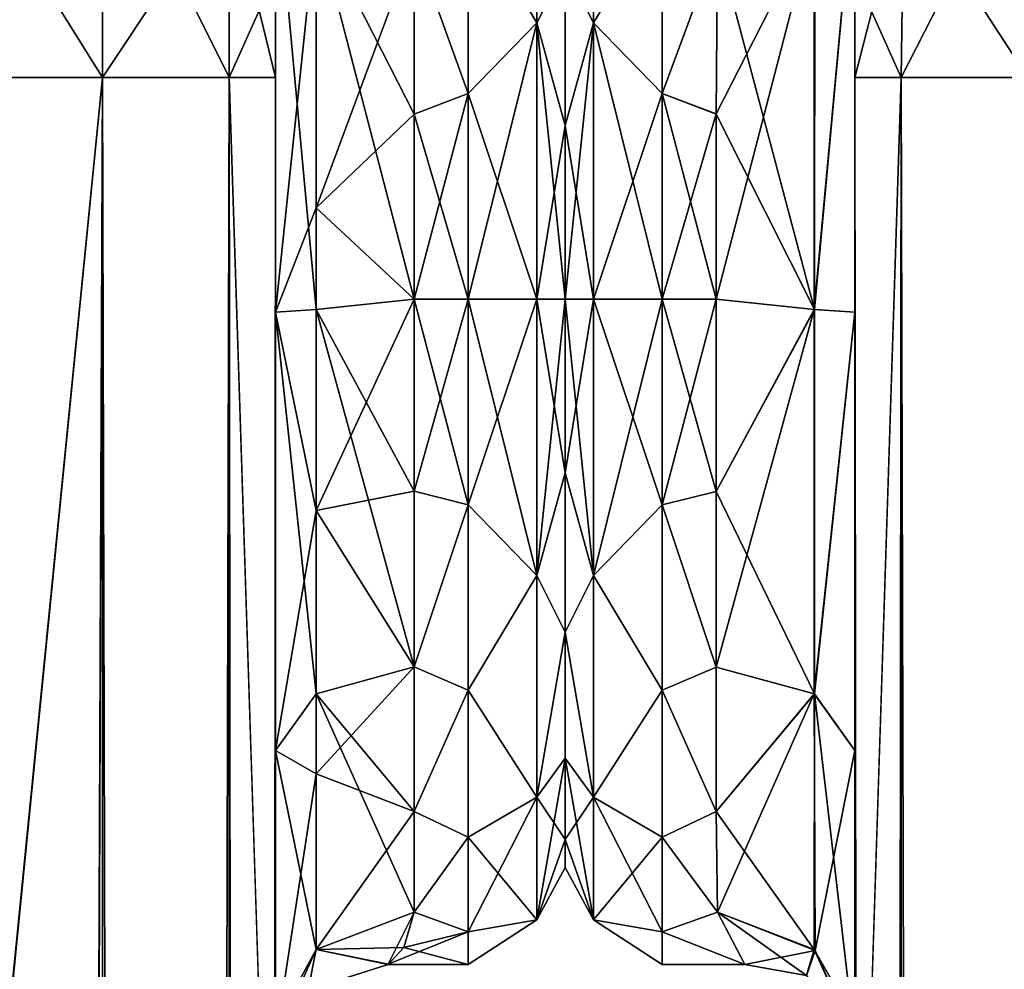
# Model space of a CAD drawing. Extents: x -23 to 700, y -1799 to -1.
# Tile 167 of 251: x 72 to 108, y -52 to -18. Entities that reach past the tile are written whole.
import ezdxf

# ---------------------------------------------------------------- set-up
doc = ezdxf.new("R2010")
doc.units = 0
doc.header["$LTSCALE"] = 54.754438
for name, color, linetype in [('1', 7, 'CONTINUOUS'), ('116', 7, 'CONTINUOUS'), ('19', 7, 'CONTINUOUS'), ('20', 7, 'CONTINUOUS'), ('22', 7, 'CONTINUOUS'), ('23', 7, 'CONTINUOUS'), ('3', 7, 'CONTINUOUS'), ('34', 7, 'CONTINUOUS'), ('35', 7, 'CONTINUOUS'), ('38', 7, 'CONTINUOUS'), ('39', 7, 'CONTINUOUS'), ('4', 7, 'CONTINUOUS'), ('5', 7, 'CONTINUOUS'), ('57', 7, 'CONTINUOUS'), ('62', 7, 'CONTINUOUS'), ('66', 7, 'CONTINUOUS'), ('67', 7, 'CONTINUOUS'), ('68', 7, 'CONTINUOUS'), ('77', 7, 'CONTINUOUS'), ('78', 7, 'CONTINUOUS'), ('80', 7, 'CONTINUOUS'), ('82', 7, 'CONTINUOUS'), ('90', 7, 'CONTINUOUS'), ('92', 7, 'CONTINUOUS'), ('96', 7, 'CONTINUOUS'), ('97', 7, 'CONTINUOUS')]:
    doc.layers.add(name, color=color, linetype=linetype)

msp = doc.modelspace()

# ---------------------------------------------------------------- linework, layer by layer
at = {"layer": '1', "linetype": 'CONTINUOUS'}
for points in [[(81.55, -52.359, 47.352), (81.55, -52.358, 34.652), (81.55, -12.5, 54), (81.55, -52.359, 47.352)], [(81.55, -12.5, 54), (81.55, -52.358, 34.652), (81.55, -28.474, 28.996), (81.55, -12.5, 54)], [(81.55, -13.498, 57.73), (81.55, -52.359, 47.352), (81.55, -12.5, 54), (81.55, -13.498, 57.73)], [(81.55, -12.5, 24.51), (81.55, -12.5, 54), (81.55, -28.474, 28.996), (81.55, -12.5, 24.51)], [(81.55, -12.5, -54), (81.55, -12.5, -24.51), (81.55, -52.358, -47.348), (81.55, -12.5, -54)], [(81.55, -52.358, -47.348), (81.55, -12.5, -24.51), (81.55, -28.474, -28.996), (81.55, -52.358, -47.348)], [(81.55, -13.498, -57.73), (81.55, -12.5, -54), (81.55, -59.836, -57.61), (81.55, -13.498, -57.73)], [(81.55, -59.836, -57.61), (81.55, -12.5, -54), (81.55, -52.358, -47.348), (81.55, -59.836, -57.61)], [(81.55, -59.839, 57.613), (81.55, -52.359, 47.352), (81.55, -13.498, 57.73), (81.55, -59.839, 57.613)], [(81.55, -14.697, 59.303), (81.55, -59.839, 57.613), (81.55, -13.498, 57.73), (81.55, -14.697, 59.303)], [(81.55, -14.697, -59.303), (81.55, -13.498, -57.73), (81.55, -59.836, -57.61), (81.55, -14.697, -59.303)], [(81.55, -16.266, 60.5), (81.55, -59.839, 57.613), (81.55, -14.697, 59.303), (81.55, -16.266, 60.5)], [(81.55, -16.266, -60.5), (81.55, -14.697, -59.303), (81.55, -71.85, -61.5), (81.55, -16.266, -60.5)], [(81.55, -71.85, -61.5), (81.55, -14.697, -59.303), (81.55, -59.836, -57.61), (81.55, -71.85, -61.5)], [(81.55, -20, 61.5), (81.55, -59.839, 57.613), (81.55, -16.266, 60.5), (81.55, -20, 61.5)], [(81.55, -20, -61.5), (81.55, -16.266, -60.5), (81.55, -71.85, -61.5), (81.55, -20, -61.5)], [(81.55, -71.85, 61.5), (81.55, -59.839, 57.613), (81.55, -20, 61.5), (81.55, -71.85, 61.5)], [(81.55, -52.358, 34.652), (81.55, -59.836, 24.39), (81.55, -28.474, 28.996), (81.55, -52.358, 34.652)], [(81.55, -28.474, 28.996), (81.55, -59.836, 24.39), (81.55, -44.282, 23.998), (81.55, -28.474, 28.996)], [(81.55, -52.359, -34.648), (81.55, -52.358, -47.348), (81.55, -28.474, -28.996), (81.55, -52.359, -34.648)], [(81.55, -59.839, -24.387), (81.55, -52.359, -34.648), (81.55, -28.474, -28.996), (81.55, -59.839, -24.387)], [(81.55, -44.282, -23.998), (81.55, -59.839, -24.387), (81.55, -28.474, -28.996), (81.55, -44.282, -23.998)], [(81.55, -62.109, 18.038), (81.55, -54.723, 11.265), (81.55, -44.282, 23.998), (81.55, -62.109, 18.038)], [(81.55, -71.85, 20.5), (81.55, -62.109, 18.038), (81.55, -44.282, 23.998), (81.55, -71.85, 20.5)], [(81.55, -59.836, 24.39), (81.55, -71.85, 20.5), (81.55, -44.282, 23.998), (81.55, -59.836, 24.39)], [(81.55, -71.85, -20.5), (81.55, -59.839, -24.387), (81.55, -44.282, -23.998), (81.55, -71.85, -20.5)], [(81.55, -62.077, -18.02), (81.55, -71.85, -20.5), (81.55, -44.282, -23.998), (81.55, -62.077, -18.02)], [(81.55, -54.723, -11.265), (81.55, -62.077, -18.02), (81.55, -44.282, -23.998), (81.55, -54.723, -11.265)]]:
    msp.add_3dface(points, dxfattribs=at)
at = {"layer": '116', "linetype": 'CONTINUOUS'}
for points in [[(97.5, -50.115, 9.323), (98.486, -52, 0.013), (101.018, -51.495, 9.904), (97.5, -50.115, 9.323)], [(98.486, -52, 0.013), (97.5, -50.115, -9.323), (100.706, -52.405, -3.402), (98.486, -52, 0.013)], [(97.5, -50.115, -9.323), (100.984, -51.463, -9.891), (100.706, -52.405, -3.402), (97.5, -50.115, -9.323)], [(98.486, -52, 0.013), (100.706, -52.405, 3.402), (101.018, -51.495, 9.904), (98.486, -52, 0.013)], [(100.984, -51.463, -9.891), (103.219, -55.385, 0.016), (100.706, -52.405, -3.402), (100.984, -51.463, -9.891)], [(100.706, -52.405, 3.402), (102.45, -54.723, 11.265), (101.018, -51.495, 9.904), (100.706, -52.405, 3.402)], [(102.45, -54.723, -11.265), (103.219, -55.385, 0.016), (100.984, -51.463, -9.891), (102.45, -54.723, -11.265)], [(98.486, -52, 0.013), (100.706, -52.405, -3.402), (100.706, -52.405, 3.402), (98.486, -52, 0.013)]]:
    msp.add_3dface(points, dxfattribs=at)
at = {"layer": '19', "linetype": 'CONTINUOUS'}
for points in [[(69.05, -1780, -74), (69, -1716.55, -74), (75.3, -20, -72.325), (69.05, -1780, -74)], [(69, -1716.55, -74), (69, -83.45, -74), (75.3, -20, -72.325), (69, -1716.55, -74)], [(75.3, -20, -72.325), (69, -83.45, -74), (69.05, -20, -74), (75.3, -20, -72.325)], [(75.3, -1780, -72.325), (69.05, -1780, -74), (75.3, -20, -72.325), (75.3, -1780, -72.325)], [(79.875, -1780, -67.75), (75.3, -1780, -72.325), (79.875, -20, -67.75), (79.875, -1780, -67.75)], [(79.875, -20, -67.75), (75.3, -1780, -72.325), (75.3, -20, -72.325), (79.875, -20, -67.75)], [(81.55, -20, -61.5), (81.55, -71.85, -61.5), (79.875, -1780, -67.75), (81.55, -20, -61.5)], [(81.55, -20, -61.5), (79.875, -1780, -67.75), (79.875, -20, -67.75), (81.55, -20, -61.5)]]:
    msp.add_3dface(points, dxfattribs=at)
at = {"layer": '20', "linetype": 'CONTINUOUS'}
for points in [[(75.3, -10.837, -69.87), (69.05, -20, -74), (69.05, -10, -71.321), (75.3, -10.837, -69.87)], [(75.3, -20, -72.325), (69.05, -20, -74), (75.3, -10.837, -69.87), (75.3, -20, -72.325)], [(79.875, -13.125, -65.908), (75.3, -20, -72.325), (75.3, -10.837, -69.87), (79.875, -13.125, -65.908)], [(79.875, -20, -67.75), (75.3, -20, -72.325), (79.875, -13.125, -65.908), (79.875, -20, -67.75)], [(81.55, -16.266, -60.5), (79.875, -20, -67.75), (79.875, -13.125, -65.908), (81.55, -16.266, -60.5)], [(81.55, -16.266, -60.5), (81.55, -20, -61.5), (79.875, -20, -67.75), (81.55, -16.266, -60.5)]]:
    msp.add_3dface(points, dxfattribs=at)
at = {"layer": '22', "linetype": 'CONTINUOUS'}
for points in [[(69.05, -20, 74), (75.3, -20, 72.325), (69.05, -10, 71.321), (69.05, -20, 74)], [(69.05, -10, 71.321), (75.3, -20, 72.325), (75.3, -10.837, 69.87), (69.05, -10, 71.321)], [(75.3, -20, 72.325), (79.875, -20, 67.75), (75.3, -10.837, 69.87), (75.3, -20, 72.325)], [(75.3, -10.837, 69.87), (79.875, -20, 67.75), (79.875, -13.125, 65.908), (75.3, -10.837, 69.87)], [(81.55, -20, 61.5), (81.55, -16.266, 60.5), (79.875, -13.125, 65.908), (81.55, -20, 61.5)], [(79.875, -20, 67.75), (81.55, -20, 61.5), (79.875, -13.125, 65.908), (79.875, -20, 67.75)]]:
    msp.add_3dface(points, dxfattribs=at)
at = {"layer": '23', "linetype": 'CONTINUOUS'}
for points in [[(69, -83.45, 74), (75.3, -1780, 72.325), (69.05, -20, 74), (69, -83.45, 74)], [(69.05, -20, 74), (75.3, -1780, 72.325), (75.3, -20, 72.325), (69.05, -20, 74)], [(75.3, -1780, 72.325), (79.875, -1780, 67.75), (75.3, -20, 72.325), (75.3, -1780, 72.325)], [(75.3, -20, 72.325), (79.875, -1780, 67.75), (79.875, -20, 67.75), (75.3, -20, 72.325)], [(81.55, -71.85, 61.5), (81.55, -20, 61.5), (79.875, -20, 67.75), (81.55, -71.85, 61.5)], [(81.55, -1728.15, 61.5), (81.55, -71.85, 61.5), (79.875, -20, 67.75), (81.55, -1728.15, 61.5)], [(81.55, -1780, 61.5), (81.55, -1728.15, 61.5), (79.875, -20, 67.75), (81.55, -1780, 61.5)], [(79.875, -1780, 67.75), (81.55, -1780, 61.5), (79.875, -20, 67.75), (79.875, -1780, 67.75)]]:
    msp.add_3dface(points, dxfattribs=at)
at = {"layer": '3', "linetype": 'CONTINUOUS'}
for points in [[(92, -7.5, 0), (92, -8.508, 6.351), (92, -48.5, 0), (92, -7.5, 0)], [(92, -8.509, -6.351), (92, -7.5, 0), (92, -47.492, -6.351), (92, -8.509, -6.351)], [(92, -47.492, -6.351), (92, -7.5, 0), (92, -48.5, 0), (92, -47.492, -6.351)], [(92, -8.508, 6.351), (92, -11.436, 12.078), (92, -47.491, 6.351), (92, -8.508, 6.351)], [(92, -48.5, 0), (92, -8.508, 6.351), (92, -47.491, 6.351), (92, -48.5, 0)], [(92, -11.436, -12.079), (92, -8.509, -6.351), (92, -44.564, -12.078), (92, -11.436, -12.079)], [(92, -44.564, -12.078), (92, -8.509, -6.351), (92, -47.492, -6.351), (92, -44.564, -12.078)], [(92, -11.436, 12.078), (92, -15.988, 16.612), (92, -44.564, 12.079), (92, -11.436, 12.078)], [(92, -47.491, 6.351), (92, -11.436, 12.078), (92, -44.564, 12.079), (92, -47.491, 6.351)], [(92, -15.988, -16.612), (92, -11.436, -12.079), (92, -40.012, -16.612), (92, -15.988, -16.612)], [(92, -40.012, -16.612), (92, -11.436, -12.079), (92, -44.564, -12.078), (92, -40.012, -16.612)], [(92, -15.988, 16.612), (92, -21.736, 19.52), (92, -40.012, 16.612), (92, -15.988, 16.612)], [(92, -44.564, 12.079), (92, -15.988, 16.612), (92, -40.012, 16.612), (92, -44.564, 12.079)], [(92, -21.736, -19.519), (92, -15.988, -16.612), (92, -34.264, -19.52), (92, -21.736, -19.519)], [(92, -34.264, -19.52), (92, -15.988, -16.612), (92, -40.012, -16.612), (92, -34.264, -19.52)], [(92, -21.736, 19.52), (92, -28, 20.5), (92, -34.264, 19.519), (92, -21.736, 19.52)], [(92, -40.012, 16.612), (92, -21.736, 19.52), (92, -34.264, 19.519), (92, -40.012, 16.612)], [(92, -28, -20.5), (92, -21.736, -19.519), (92, -34.264, -19.52), (92, -28, -20.5)]]:
    msp.add_3dface(points, dxfattribs=at)
at = {"layer": '34', "linetype": 'CONTINUOUS'}
for points in [[(81.55, -28.474, -28.996), (81.55, -12.5, -24.51), (83.014, -28.374, -25.462), (81.55, -28.474, -28.996)], [(83.014, -28.374, -25.462), (81.55, -12.5, -24.51), (83.014, -14.39, -21.522), (83.014, -28.374, -25.462)], [(86.55, -15.172, -20.284), (86.55, -21.323, -23.052), (83.014, -14.39, -21.522), (86.55, -15.172, -20.284)], [(86.55, -21.323, -23.052), (86.55, -28, -24), (83.014, -14.39, -21.522), (86.55, -21.323, -23.052)], [(86.55, -28, -24), (83.014, -28.374, -25.462), (83.014, -14.39, -21.522), (86.55, -28, -24)], [(86.55, -28, -24), (86.55, -34.931, -22.977), (83.014, -28.374, -25.462), (86.55, -28, -24)], [(83.014, -42.236, -21.113), (81.55, -28.474, -28.996), (83.014, -28.374, -25.462), (83.014, -42.236, -21.113)], [(86.55, -34.931, -22.977), (86.55, -41.271, -19.997), (83.014, -28.374, -25.462), (86.55, -34.931, -22.977)], [(86.55, -41.271, -19.997), (83.014, -42.236, -21.113), (83.014, -28.374, -25.462), (86.55, -41.271, -19.997)], [(81.55, -44.282, -23.998), (81.55, -28.474, -28.996), (83.014, -42.236, -21.113), (81.55, -44.282, -23.998)], [(86.55, -41.271, -19.997), (86.55, -46.481, -15.312), (83.014, -42.236, -21.113), (86.55, -41.271, -19.997)], [(83.014, -51.465, -9.892), (81.55, -44.282, -23.998), (83.014, -42.236, -21.113), (83.014, -51.465, -9.892)], [(86.55, -46.481, -15.312), (86.55, -50.115, -9.323), (83.014, -42.236, -21.113), (86.55, -46.481, -15.312)], [(86.55, -50.115, -9.323), (83.014, -51.465, -9.892), (83.014, -42.236, -21.113), (86.55, -50.115, -9.323)], [(81.55, -54.723, -11.265), (81.55, -44.282, -23.998), (83.014, -51.465, -9.892), (81.55, -54.723, -11.265)]]:
    msp.add_3dface(points, dxfattribs=at)
at = {"layer": '35', "linetype": 'CONTINUOUS'}
for points in [[(81.55, -12.5, 24.51), (81.55, -28.474, 28.996), (83.014, -14.39, 21.522), (81.55, -12.5, 24.51)], [(83.014, -14.39, 21.522), (81.55, -28.474, 28.996), (83.014, -24.7, 25.25), (83.014, -14.39, 21.522)], [(86.55, -15.172, 20.284), (83.014, -14.39, 21.522), (83.014, -24.7, 25.25), (86.55, -15.172, 20.284)], [(86.55, -21.323, 23.052), (86.55, -15.172, 20.284), (83.014, -24.7, 25.25), (86.55, -21.323, 23.052)], [(86.55, -28, 24), (86.55, -21.323, 23.052), (83.014, -24.7, 25.25), (86.55, -28, 24)], [(83.014, -24.7, 25.25), (81.55, -28.474, 28.996), (83.014, -35.622, 24.297), (83.014, -24.7, 25.25)], [(86.55, -28, 24), (83.014, -24.7, 25.25), (83.014, -35.622, 24.297), (86.55, -28, 24)], [(86.55, -34.931, 22.977), (86.55, -28, 24), (83.014, -35.622, 24.297), (86.55, -34.931, 22.977)], [(81.55, -28.474, 28.996), (81.55, -44.282, 23.998), (83.014, -35.622, 24.297), (81.55, -28.474, 28.996)], [(86.55, -41.271, 19.997), (86.55, -34.931, 22.977), (83.014, -35.622, 24.297), (86.55, -41.271, 19.997)], [(83.014, -35.622, 24.297), (81.55, -44.282, 23.998), (83.014, -45.131, 18.841), (83.014, -35.622, 24.297)], [(86.55, -41.271, 19.997), (83.014, -35.622, 24.297), (83.014, -45.131, 18.841), (86.55, -41.271, 19.997)], [(86.55, -46.481, 15.312), (86.55, -41.271, 19.997), (83.014, -45.131, 18.841), (86.55, -46.481, 15.312)], [(81.55, -44.282, 23.998), (81.55, -54.723, 11.265), (83.014, -45.131, 18.841), (81.55, -44.282, 23.998)], [(83.014, -45.131, 18.841), (81.55, -54.723, 11.265), (83.014, -51.465, 9.892), (83.014, -45.131, 18.841)], [(86.55, -46.481, 15.312), (83.014, -45.131, 18.841), (83.014, -51.465, 9.892), (86.55, -46.481, 15.312)], [(86.55, -50.115, 9.323), (86.55, -46.481, 15.312), (83.014, -51.465, 9.892), (86.55, -50.115, 9.323)]]:
    msp.add_3dface(points, dxfattribs=at)
at = {"layer": '38', "linetype": 'CONTINUOUS'}
for points in [[(88.5, -13.893, -19.416), (90.975, -10.038, -14.325), (90.975, -18.032, -20.7), (88.5, -13.893, -19.416)], [(88.5, -13.893, 19.416), (90.975, -18.032, 20.7), (90.975, -10.038, 14.325), (88.5, -13.893, 19.416)], [(90.975, -18.032, 20.7), (92, -15.988, 16.612), (90.975, -10.038, 14.325), (90.975, -18.032, 20.7)], [(90.975, -10.038, -14.325), (92, -15.988, -16.612), (90.975, -18.032, -20.7), (90.975, -10.038, -14.325)], [(88.5, -20.584, -22.825), (88.5, -13.893, -19.416), (90.975, -18.032, -20.7), (88.5, -20.584, -22.825)], [(88.5, -13.893, 19.416), (88.5, -20.584, 22.825), (90.975, -18.032, 20.7), (88.5, -13.893, 19.416)], [(92, -21.736, 19.52), (92, -15.988, 16.612), (90.975, -18.032, 20.7), (92, -21.736, 19.52)], [(92, -15.988, -16.612), (92, -21.736, -19.519), (90.975, -18.032, -20.7), (92, -15.988, -16.612)], [(90.975, -28, -22.975), (88.5, -20.584, -22.825), (90.975, -18.032, -20.7), (90.975, -28, -22.975)], [(88.5, -20.584, 22.825), (88.5, -28, 24), (90.975, -18.032, 20.7), (88.5, -20.584, 22.825)], [(88.5, -28, 24), (90.975, -28, 22.975), (90.975, -18.032, 20.7), (88.5, -28, 24)], [(90.975, -28, 22.975), (92, -21.736, 19.52), (90.975, -18.032, 20.7), (90.975, -28, 22.975)], [(92, -21.736, -19.519), (92, -28, -20.5), (90.975, -18.032, -20.7), (92, -21.736, -19.519)], [(92, -28, -20.5), (90.975, -28, -22.975), (90.975, -18.032, -20.7), (92, -28, -20.5)], [(88.5, -28, -24), (88.5, -20.584, -22.825), (90.975, -28, -22.975), (88.5, -28, -24)], [(92, -28, 20.5), (92, -21.736, 19.52), (90.975, -28, 22.975), (92, -28, 20.5)]]:
    msp.add_3dface(points, dxfattribs=at)
at = {"layer": '39', "linetype": 'CONTINUOUS'}
for points in [[(88.5, -35.416, -22.825), (88.5, -28, -24), (90.975, -37.968, -20.7), (88.5, -35.416, -22.825)], [(88.5, -28, -24), (90.975, -28, -22.975), (90.975, -37.968, -20.7), (88.5, -28, -24)], [(88.5, -28, 24), (88.5, -35.416, 22.825), (90.975, -28, 22.975), (88.5, -28, 24)], [(88.5, -35.416, 22.825), (90.975, -37.968, 20.7), (90.975, -28, 22.975), (88.5, -35.416, 22.825)], [(92, -34.264, 19.519), (92, -28, 20.5), (90.975, -37.968, 20.7), (92, -34.264, 19.519)], [(90.975, -37.968, 20.7), (92, -28, 20.5), (90.975, -28, 22.975), (90.975, -37.968, 20.7)], [(92, -28, -20.5), (92, -34.264, -19.52), (90.975, -28, -22.975), (92, -28, -20.5)], [(90.975, -28, -22.975), (92, -34.264, -19.52), (90.975, -37.968, -20.7), (90.975, -28, -22.975)], [(92, -34.264, -19.52), (92, -40.012, -16.612), (90.975, -37.968, -20.7), (92, -34.264, -19.52)], [(92, -40.012, 16.612), (92, -34.264, 19.519), (90.975, -37.968, 20.7), (92, -40.012, 16.612)], [(88.5, -35.416, 22.825), (88.5, -42.107, 19.416), (90.975, -37.968, 20.7), (88.5, -35.416, 22.825)], [(88.5, -42.107, -19.416), (88.5, -35.416, -22.825), (90.975, -37.968, -20.7), (88.5, -42.107, -19.416)], [(88.5, -42.107, 19.416), (90.975, -45.962, 14.325), (90.975, -37.968, 20.7), (88.5, -42.107, 19.416)], [(88.5, -42.107, -19.416), (90.975, -37.968, -20.7), (90.975, -45.962, -14.325), (88.5, -42.107, -19.416)], [(90.975, -37.968, -20.7), (92, -40.012, -16.612), (90.975, -45.962, -14.325), (90.975, -37.968, -20.7)], [(90.975, -45.962, 14.325), (92, -40.012, 16.612), (90.975, -37.968, 20.7), (90.975, -45.962, 14.325)], [(92, -40.012, -16.612), (92, -44.564, -12.078), (90.975, -45.962, -14.325), (92, -40.012, -16.612)], [(92, -44.564, 12.079), (92, -40.012, 16.612), (90.975, -45.962, 14.325), (92, -44.564, 12.079)], [(88.5, -42.107, 19.416), (88.5, -47.416, 14.107), (90.975, -45.962, 14.325), (88.5, -42.107, 19.416)], [(88.5, -47.416, -14.107), (88.5, -42.107, -19.416), (90.975, -45.962, -14.325), (88.5, -47.416, -14.107)], [(92, -44.564, -12.078), (92, -47.492, -6.351), (90.975, -45.962, -14.325), (92, -44.564, -12.078)], [(92, -47.491, 6.351), (92, -44.564, 12.079), (90.975, -50.399, 5.112), (92, -47.491, 6.351)], [(90.975, -50.399, 5.112), (92, -44.564, 12.079), (90.975, -45.962, 14.325), (90.975, -50.399, 5.112)], [(88.5, -47.416, 14.107), (88.5, -50.825, 7.416), (90.975, -45.962, 14.325), (88.5, -47.416, 14.107)], [(88.5, -50.825, 7.416), (90.975, -50.399, 5.112), (90.975, -45.962, 14.325), (88.5, -50.825, 7.416)], [(88.5, -47.416, -14.107), (90.975, -45.962, -14.325), (90.975, -50.399, -5.112), (88.5, -47.416, -14.107)], [(90.975, -45.962, -14.325), (92, -47.492, -6.351), (90.975, -50.399, -5.112), (90.975, -45.962, -14.325)], [(88.5, -50.825, -7.416), (88.5, -47.416, -14.107), (90.975, -50.399, -5.112), (88.5, -50.825, -7.416)], [(92, -48.5, 0), (92, -47.491, 6.351), (90.975, -50.399, 5.112), (92, -48.5, 0)], [(92, -47.492, -6.351), (92, -48.5, 0), (90.975, -50.399, -5.112), (92, -47.492, -6.351)], [(90.975, -50.399, -5.112), (92, -48.5, 0), (90.975, -50.399, 5.112), (90.975, -50.399, -5.112)], [(88.5, -50.825, 7.416), (88.5, -52, 0), (90.975, -50.399, 5.112), (88.5, -50.825, 7.416)], [(88.5, -52, 0), (88.5, -50.825, -7.416), (90.975, -50.399, -5.112), (88.5, -52, 0)], [(88.5, -52, 0), (90.975, -50.399, -5.112), (90.975, -50.399, 5.112), (88.5, -52, 0)]]:
    msp.add_3dface(points, dxfattribs=at)
at = {"layer": '4', "linetype": 'CONTINUOUS'}
for points in [[(88.5, -13.893, -19.416), (88.5, -20.584, -22.825), (86.55, -15.172, -20.284), (88.5, -13.893, -19.416)], [(88.5, -20.584, 22.825), (88.5, -13.893, 19.416), (86.55, -15.172, 20.284), (88.5, -20.584, 22.825)], [(86.55, -15.172, -20.284), (88.5, -20.584, -22.825), (86.55, -21.323, -23.052), (86.55, -15.172, -20.284)], [(86.55, -21.323, 23.052), (88.5, -20.584, 22.825), (86.55, -15.172, 20.284), (86.55, -21.323, 23.052)], [(88.5, -20.584, -22.825), (88.5, -28, -24), (86.55, -21.323, -23.052), (88.5, -20.584, -22.825)], [(88.5, -28, 24), (88.5, -20.584, 22.825), (86.55, -28, 24), (88.5, -28, 24)], [(86.55, -28, 24), (88.5, -20.584, 22.825), (86.55, -21.323, 23.052), (86.55, -28, 24)], [(86.55, -21.323, -23.052), (88.5, -28, -24), (86.55, -28, -24), (86.55, -21.323, -23.052)]]:
    msp.add_3dface(points, dxfattribs=at)
at = {"layer": '5', "linetype": 'CONTINUOUS'}
for points in [[(86.55, -28, -24), (88.5, -28, -24), (88.5, -35.416, -22.825), (86.55, -28, -24)], [(88.5, -28, 24), (86.55, -28, 24), (86.55, -34.931, 22.977), (88.5, -28, 24)], [(88.5, -35.416, 22.825), (88.5, -28, 24), (86.55, -34.931, 22.977), (88.5, -35.416, 22.825)], [(86.55, -28, -24), (88.5, -35.416, -22.825), (86.55, -34.931, -22.977), (86.55, -28, -24)], [(86.55, -41.271, 19.997), (88.5, -35.416, 22.825), (86.55, -34.931, 22.977), (86.55, -41.271, 19.997)], [(86.55, -34.931, -22.977), (88.5, -35.416, -22.825), (86.55, -41.271, -19.997), (86.55, -34.931, -22.977)], [(88.5, -42.107, 19.416), (88.5, -35.416, 22.825), (86.55, -41.271, 19.997), (88.5, -42.107, 19.416)], [(88.5, -35.416, -22.825), (88.5, -42.107, -19.416), (86.55, -41.271, -19.997), (88.5, -35.416, -22.825)], [(86.55, -46.481, 15.312), (88.5, -42.107, 19.416), (86.55, -41.271, 19.997), (86.55, -46.481, 15.312)], [(86.55, -41.271, -19.997), (88.5, -42.107, -19.416), (86.55, -46.481, -15.312), (86.55, -41.271, -19.997)], [(88.5, -47.416, 14.107), (88.5, -42.107, 19.416), (86.55, -46.481, 15.312), (88.5, -47.416, 14.107)], [(88.5, -42.107, -19.416), (88.5, -47.416, -14.107), (86.55, -46.481, -15.312), (88.5, -42.107, -19.416)], [(86.55, -50.115, 9.323), (88.5, -47.416, 14.107), (86.55, -46.481, 15.312), (86.55, -50.115, 9.323)], [(86.55, -46.481, -15.312), (88.5, -47.416, -14.107), (86.55, -50.115, -9.323), (86.55, -46.481, -15.312)], [(88.5, -50.825, 7.416), (88.5, -47.416, 14.107), (86.55, -50.115, 9.323), (88.5, -50.825, 7.416)], [(88.5, -47.416, -14.107), (88.5, -50.825, -7.416), (86.55, -50.115, -9.323), (88.5, -47.416, -14.107)], [(85.616, -51.997, 0.38), (88.5, -50.825, 7.416), (86.55, -50.115, 9.323), (85.616, -51.997, 0.38)], [(86.55, -50.115, -9.323), (88.5, -50.825, -7.416), (86.173, -51.391, -5.374), (86.55, -50.115, -9.323)], [(88.5, -52, 0), (88.5, -50.825, 7.416), (85.616, -51.997, 0.38), (88.5, -52, 0)], [(88.5, -50.825, -7.416), (88.5, -52, 0), (86.173, -51.391, -5.374), (88.5, -50.825, -7.416)], [(86.173, -51.391, -5.374), (88.5, -52, 0), (85.613, -52, -0.082), (86.173, -51.391, -5.374)], [(85.613, -52, -0.082), (88.5, -52, 0), (85.616, -51.997, 0.38), (85.613, -52, -0.082)]]:
    msp.add_3dface(points, dxfattribs=at)
at = {"layer": '57', "linetype": 'CONTINUOUS'}
for points in [[(86.55, -50.115, -9.323), (86.173, -51.391, -5.374), (83.014, -51.465, -9.892), (86.55, -50.115, -9.323)], [(85.616, -51.997, 0.38), (86.55, -50.115, 9.323), (83.014, -51.465, 9.892), (85.616, -51.997, 0.38)], [(82.727, -52.917, -0.002), (80.88, -55.387, -0.106), (83.014, -51.465, -9.892), (82.727, -52.917, -0.002)], [(80.88, -55.387, -0.106), (81.28, -55.31, -6.891), (83.014, -51.465, -9.892), (80.88, -55.387, -0.106)], [(81.28, -55.31, -6.891), (81.55, -54.723, -11.265), (83.014, -51.465, -9.892), (81.28, -55.31, -6.891)], [(83.014, -51.465, 9.892), (81.55, -54.723, 11.265), (82.727, -52.917, -0.002), (83.014, -51.465, 9.892)], [(85.613, -52, -0.082), (83.014, -51.465, 9.892), (82.727, -52.917, -0.002), (85.613, -52, -0.082)], [(85.613, -52, -0.082), (82.727, -52.917, -0.002), (83.014, -51.465, -9.892), (85.613, -52, -0.082)], [(86.173, -51.391, -5.374), (85.613, -52, -0.082), (83.014, -51.465, -9.892), (86.173, -51.391, -5.374)], [(85.613, -52, -0.082), (85.616, -51.997, 0.38), (83.014, -51.465, 9.892), (85.613, -52, -0.082)]]:
    msp.add_3dface(points, dxfattribs=at)
at = {"layer": '62', "linetype": 'CONTINUOUS'}
for points in [[(102.45, -52.358, -47.348), (102.45, -52.359, -34.648), (102.45, -12.5, -54), (102.45, -52.358, -47.348)], [(102.45, -12.5, -54), (102.45, -52.359, -34.648), (102.45, -28.474, -28.996), (102.45, -12.5, -54)], [(102.45, -13.498, -57.73), (102.45, -52.358, -47.348), (102.45, -12.5, -54), (102.45, -13.498, -57.73)], [(102.45, -12.5, -24.51), (102.45, -12.5, -54), (102.45, -28.474, -28.996), (102.45, -12.5, -24.51)], [(102.45, -12.5, 54), (102.45, -12.5, 24.51), (102.45, -52.359, 47.352), (102.45, -12.5, 54)], [(102.45, -52.359, 47.352), (102.45, -12.5, 24.51), (102.45, -28.474, 28.996), (102.45, -52.359, 47.352)], [(102.45, -13.498, 57.73), (102.45, -12.5, 54), (102.45, -59.839, 57.613), (102.45, -13.498, 57.73)], [(102.45, -59.839, 57.613), (102.45, -12.5, 54), (102.45, -52.359, 47.352), (102.45, -59.839, 57.613)], [(102.45, -59.836, -57.61), (102.45, -52.358, -47.348), (102.45, -13.498, -57.73), (102.45, -59.836, -57.61)], [(102.45, -14.697, -59.303), (102.45, -59.836, -57.61), (102.45, -13.498, -57.73), (102.45, -14.697, -59.303)], [(102.45, -14.697, 59.303), (102.45, -13.498, 57.73), (102.45, -59.839, 57.613), (102.45, -14.697, 59.303)], [(102.45, -16.266, -60.5), (102.45, -59.836, -57.61), (102.45, -14.697, -59.303), (102.45, -16.266, -60.5)], [(102.45, -16.266, 60.5), (102.45, -14.697, 59.303), (102.45, -71.85, 61.5), (102.45, -16.266, 60.5)], [(102.45, -71.85, 61.5), (102.45, -14.697, 59.303), (102.45, -59.839, 57.613), (102.45, -71.85, 61.5)], [(102.45, -20, -61.5), (102.45, -59.836, -57.61), (102.45, -16.266, -60.5), (102.45, -20, -61.5)], [(102.45, -20, 61.5), (102.45, -16.266, 60.5), (102.45, -71.85, 61.5), (102.45, -20, 61.5)], [(102.45, -71.85, -61.5), (102.45, -59.836, -57.61), (102.45, -20, -61.5), (102.45, -71.85, -61.5)], [(102.45, -52.359, -34.648), (102.45, -59.839, -24.387), (102.45, -28.474, -28.996), (102.45, -52.359, -34.648)], [(102.45, -28.474, -28.996), (102.45, -59.839, -24.387), (102.45, -44.282, -23.998), (102.45, -28.474, -28.996)], [(102.45, -52.358, 34.652), (102.45, -52.359, 47.352), (102.45, -28.474, 28.996), (102.45, -52.358, 34.652)], [(102.45, -59.836, 24.39), (102.45, -52.358, 34.652), (102.45, -28.474, 28.996), (102.45, -59.836, 24.39)], [(102.45, -44.282, 23.998), (102.45, -59.836, 24.39), (102.45, -28.474, 28.996), (102.45, -44.282, 23.998)], [(102.45, -62.111, -18.039), (102.45, -54.723, -11.265), (102.45, -44.282, -23.998), (102.45, -62.111, -18.039)], [(102.45, -71.85, -20.5), (102.45, -62.111, -18.039), (102.45, -44.282, -23.998), (102.45, -71.85, -20.5)], [(102.45, -59.839, -24.387), (102.45, -71.85, -20.5), (102.45, -44.282, -23.998), (102.45, -59.839, -24.387)], [(102.45, -71.85, 20.5), (102.45, -59.836, 24.39), (102.45, -44.282, 23.998), (102.45, -71.85, 20.5)], [(102.45, -62.024, 17.992), (102.45, -71.85, 20.5), (102.45, -44.282, 23.998), (102.45, -62.024, 17.992)], [(102.45, -54.723, 11.265), (102.45, -62.024, 17.992), (102.45, -44.282, 23.998), (102.45, -54.723, 11.265)]]:
    msp.add_3dface(points, dxfattribs=at)
at = {"layer": '66', "linetype": 'CONTINUOUS'}
for points in [[(92, -7.5, 0), (92, -8.508, -6.351), (92, -48.5, 0), (92, -7.5, 0)], [(92, -8.509, 6.351), (92, -7.5, 0), (92, -47.492, 6.351), (92, -8.509, 6.351)], [(92, -47.492, 6.351), (92, -7.5, 0), (92, -48.5, 0), (92, -47.492, 6.351)], [(92, -8.508, -6.351), (92, -11.436, -12.078), (92, -47.491, -6.351), (92, -8.508, -6.351)], [(92, -48.5, 0), (92, -8.508, -6.351), (92, -47.491, -6.351), (92, -48.5, 0)], [(92, -11.436, 12.079), (92, -8.509, 6.351), (92, -44.564, 12.078), (92, -11.436, 12.079)], [(92, -44.564, 12.078), (92, -8.509, 6.351), (92, -47.492, 6.351), (92, -44.564, 12.078)], [(92, -11.436, -12.078), (92, -15.988, -16.612), (92, -44.564, -12.079), (92, -11.436, -12.078)], [(92, -47.491, -6.351), (92, -11.436, -12.078), (92, -44.564, -12.079), (92, -47.491, -6.351)], [(92, -15.988, 16.612), (92, -11.436, 12.079), (92, -40.012, 16.612), (92, -15.988, 16.612)], [(92, -40.012, 16.612), (92, -11.436, 12.079), (92, -44.564, 12.078), (92, -40.012, 16.612)], [(92, -15.988, -16.612), (92, -21.736, -19.52), (92, -40.012, -16.612), (92, -15.988, -16.612)], [(92, -44.564, -12.079), (92, -15.988, -16.612), (92, -40.012, -16.612), (92, -44.564, -12.079)], [(92, -21.736, 19.519), (92, -15.988, 16.612), (92, -34.264, 19.52), (92, -21.736, 19.519)], [(92, -34.264, 19.52), (92, -15.988, 16.612), (92, -40.012, 16.612), (92, -34.264, 19.52)], [(92, -21.736, -19.52), (92, -28, -20.5), (92, -34.264, -19.519), (92, -21.736, -19.52)], [(92, -40.012, -16.612), (92, -21.736, -19.52), (92, -34.264, -19.519), (92, -40.012, -16.612)], [(92, -28, 20.5), (92, -21.736, 19.519), (92, -34.264, 19.52), (92, -28, 20.5)]]:
    msp.add_3dface(points, dxfattribs=at)
at = {"layer": '67', "linetype": 'CONTINUOUS'}
for points in [[(95.5, -13.893, 19.416), (95.5, -20.584, 22.825), (97.5, -15.19, 20.295), (95.5, -13.893, 19.416)], [(95.5, -20.584, -22.825), (95.5, -13.893, -19.416), (97.5, -15.178, -20.288), (95.5, -20.584, -22.825)], [(97.447, -21.322, -23.052), (95.5, -20.584, -22.825), (97.5, -15.178, -20.288), (97.447, -21.322, -23.052)], [(97.5, -15.19, 20.295), (95.5, -20.584, 22.825), (97.447, -21.315, 23.05), (97.5, -15.19, 20.295)], [(95.5, -20.584, 22.825), (95.5, -28, 24), (97.447, -21.315, 23.05), (95.5, -20.584, 22.825)], [(95.5, -28, -24), (95.5, -20.584, -22.825), (97.45, -28, -24), (95.5, -28, -24)], [(97.45, -28, -24), (95.5, -20.584, -22.825), (97.447, -21.322, -23.052), (97.45, -28, -24)], [(97.447, -21.315, 23.05), (95.5, -28, 24), (97.45, -28, 24), (97.447, -21.315, 23.05)]]:
    msp.add_3dface(points, dxfattribs=at)
at = {"layer": '68', "linetype": 'CONTINUOUS'}
for points in [[(97.45, -28, 24), (95.5, -28, 24), (95.5, -35.416, 22.825), (97.45, -28, 24)], [(95.5, -28, -24), (97.45, -28, -24), (97.45, -34.934, -22.977), (95.5, -28, -24)], [(95.5, -35.416, -22.825), (95.5, -28, -24), (97.45, -34.934, -22.977), (95.5, -35.416, -22.825)], [(97.45, -28, 24), (95.5, -35.416, 22.825), (97.45, -34.934, 22.977), (97.45, -28, 24)], [(97.45, -41.276, -19.994), (95.5, -35.416, -22.825), (97.45, -34.934, -22.977), (97.45, -41.276, -19.994)], [(97.45, -34.934, 22.977), (95.5, -35.416, 22.825), (97.45, -41.276, 19.994), (97.45, -34.934, 22.977)], [(95.5, -42.107, -19.416), (95.5, -35.416, -22.825), (97.45, -41.276, -19.994), (95.5, -42.107, -19.416)], [(95.5, -35.416, 22.825), (95.5, -42.107, 19.416), (97.45, -41.276, 19.994), (95.5, -35.416, 22.825)], [(97.45, -46.485, -15.307), (95.5, -42.107, -19.416), (97.45, -41.276, -19.994), (97.45, -46.485, -15.307)], [(97.45, -41.276, 19.994), (95.5, -42.107, 19.416), (97.45, -46.485, 15.307), (97.45, -41.276, 19.994)], [(95.5, -47.416, -14.107), (95.5, -42.107, -19.416), (97.45, -46.485, -15.307), (95.5, -47.416, -14.107)], [(95.5, -42.107, 19.416), (95.5, -47.416, 14.107), (97.45, -46.485, 15.307), (95.5, -42.107, 19.416)], [(97.5, -50.115, -9.323), (95.5, -47.416, -14.107), (97.45, -46.485, -15.307), (97.5, -50.115, -9.323)], [(97.45, -46.485, 15.307), (95.5, -47.416, 14.107), (97.5, -50.115, 9.323), (97.45, -46.485, 15.307)], [(95.5, -50.825, -7.416), (95.5, -47.416, -14.107), (97.5, -50.115, -9.323), (95.5, -50.825, -7.416)], [(95.5, -47.416, 14.107), (95.5, -50.825, 7.416), (97.5, -50.115, 9.323), (95.5, -47.416, 14.107)], [(98.486, -52, 0.013), (95.5, -50.825, -7.416), (97.5, -50.115, -9.323), (98.486, -52, 0.013)], [(97.5, -50.115, 9.323), (95.5, -50.825, 7.416), (98.486, -52, 0.013), (97.5, -50.115, 9.323)], [(95.5, -52, 0), (95.5, -50.825, -7.416), (98.486, -52, 0.013), (95.5, -52, 0)], [(95.5, -50.825, 7.416), (95.5, -52, 0), (98.486, -52, 0.013), (95.5, -50.825, 7.416)]]:
    msp.add_3dface(points, dxfattribs=at)
at = {"layer": '77', "linetype": 'CONTINUOUS'}
for points in [[(102.45, -20, 61.5), (102.45, -71.85, 61.5), (104.125, -1780, 67.75), (102.45, -20, 61.5)], [(102.45, -20, 61.5), (104.125, -1780, 67.75), (104.125, -20, 67.75), (102.45, -20, 61.5)], [(104.125, -1780, 67.75), (108.697, -1780, 72.323), (104.125, -20, 67.75), (104.125, -1780, 67.75)], [(108.697, -1780, 72.323), (108.697, -20, 72.323), (104.125, -20, 67.75), (108.697, -1780, 72.323)]]:
    msp.add_3dface(points, dxfattribs=at)
at = {"layer": '78', "linetype": 'CONTINUOUS'}
for points in [[(102.45, -71.85, -61.5), (102.45, -20, -61.5), (104.125, -20, -67.75), (102.45, -71.85, -61.5)], [(102.45, -1728.15, -61.5), (102.45, -71.85, -61.5), (104.125, -20, -67.75), (102.45, -1728.15, -61.5)], [(102.45, -1780, -61.5), (102.45, -1728.15, -61.5), (104.125, -20, -67.75), (102.45, -1780, -61.5)], [(104.125, -1780, -67.75), (102.45, -1780, -61.5), (104.125, -20, -67.75), (104.125, -1780, -67.75)], [(108.697, -1780, -72.323), (104.125, -1780, -67.75), (108.697, -20, -72.323), (108.697, -1780, -72.323)], [(104.125, -1780, -67.75), (104.125, -20, -67.75), (108.697, -20, -72.323), (104.125, -1780, -67.75)]]:
    msp.add_3dface(points, dxfattribs=at)
at = {"layer": '80', "linetype": 'CONTINUOUS'}
for points in [[(108.697, -20, -72.323), (104.125, -20, -67.75), (108.8, -10.837, -69.87), (108.697, -20, -72.323)], [(108.8, -10.837, -69.87), (104.125, -20, -67.75), (104.225, -13.125, -65.908), (108.8, -10.837, -69.87)], [(102.45, -20, -61.5), (102.45, -16.266, -60.5), (104.225, -13.125, -65.908), (102.45, -20, -61.5)], [(104.125, -20, -67.75), (102.45, -20, -61.5), (104.225, -13.125, -65.908), (104.125, -20, -67.75)]]:
    msp.add_3dface(points, dxfattribs=at)
at = {"layer": '82', "linetype": 'CONTINUOUS'}
for points in [[(104.225, -13.125, 65.908), (108.697, -20, 72.323), (108.8, -10.837, 69.87), (104.225, -13.125, 65.908)], [(102.45, -16.266, 60.5), (104.125, -20, 67.75), (104.225, -13.125, 65.908), (102.45, -16.266, 60.5)], [(104.125, -20, 67.75), (108.697, -20, 72.323), (104.225, -13.125, 65.908), (104.125, -20, 67.75)], [(102.45, -16.266, 60.5), (102.45, -20, 61.5), (104.125, -20, 67.75), (102.45, -16.266, 60.5)]]:
    msp.add_3dface(points, dxfattribs=at)
at = {"layer": '90', "linetype": 'CONTINUOUS'}
for points in [[(102.45, -28.474, 28.996), (102.45, -12.5, 24.51), (100.984, -28.374, 25.46), (102.45, -28.474, 28.996)], [(100.984, -28.374, 25.46), (102.45, -12.5, 24.51), (100.984, -14.39, 21.521), (100.984, -28.374, 25.46)], [(97.5, -15.19, 20.295), (97.447, -21.315, 23.05), (100.984, -14.39, 21.521), (97.5, -15.19, 20.295)], [(97.447, -21.315, 23.05), (97.45, -28, 24), (100.984, -14.39, 21.521), (97.447, -21.315, 23.05)], [(100.984, -14.39, 21.521), (97.45, -28, 24), (100.984, -28.374, 25.46), (100.984, -14.39, 21.521)], [(97.45, -28, 24), (97.45, -34.934, 22.977), (100.984, -28.374, 25.46), (97.45, -28, 24)], [(97.45, -34.934, 22.977), (97.45, -41.276, 19.994), (100.984, -28.374, 25.46), (97.45, -34.934, 22.977)], [(100.984, -28.374, 25.46), (97.45, -41.276, 19.994), (100.984, -42.235, 21.112), (100.984, -28.374, 25.46)], [(102.45, -28.474, 28.996), (100.984, -28.374, 25.46), (100.984, -42.235, 21.112), (102.45, -28.474, 28.996)], [(102.45, -44.282, 23.998), (102.45, -28.474, 28.996), (100.984, -42.235, 21.112), (102.45, -44.282, 23.998)], [(97.45, -41.276, 19.994), (97.45, -46.485, 15.307), (100.984, -42.235, 21.112), (97.45, -41.276, 19.994)], [(97.45, -46.485, 15.307), (97.5, -50.115, 9.323), (100.984, -42.235, 21.112), (97.45, -46.485, 15.307)], [(97.5, -50.115, 9.323), (101.018, -51.495, 9.904), (100.984, -42.235, 21.112), (97.5, -50.115, 9.323)], [(101.018, -51.495, 9.904), (102.45, -44.282, 23.998), (100.984, -42.235, 21.112), (101.018, -51.495, 9.904)], [(102.45, -54.723, 11.265), (102.45, -44.282, 23.998), (101.018, -51.495, 9.904), (102.45, -54.723, 11.265)]]:
    msp.add_3dface(points, dxfattribs=at)
at = {"layer": '92', "linetype": 'CONTINUOUS'}
for points in [[(102.45, -12.5, -24.51), (102.45, -28.474, -28.996), (101.001, -28.374, -25.478), (102.45, -12.5, -24.51)], [(102.45, -12.5, -24.51), (101.001, -28.374, -25.478), (101.01, -14.376, -21.543), (102.45, -12.5, -24.51)], [(101.001, -28.374, -25.478), (97.5, -15.178, -20.288), (101.01, -14.376, -21.543), (101.001, -28.374, -25.478)], [(97.447, -21.322, -23.052), (97.5, -15.178, -20.288), (101.001, -28.374, -25.478), (97.447, -21.322, -23.052)], [(97.45, -28, -24), (97.447, -21.322, -23.052), (101.001, -28.374, -25.478), (97.45, -28, -24)], [(97.45, -34.934, -22.977), (97.45, -28, -24), (101.001, -28.374, -25.478), (97.45, -34.934, -22.977)], [(100.993, -42.24, -21.119), (97.45, -34.934, -22.977), (101.001, -28.374, -25.478), (100.993, -42.24, -21.119)], [(102.45, -28.474, -28.996), (100.993, -42.24, -21.119), (101.001, -28.374, -25.478), (102.45, -28.474, -28.996)], [(102.45, -28.474, -28.996), (102.45, -44.282, -23.998), (100.993, -42.24, -21.119), (102.45, -28.474, -28.996)], [(97.45, -41.276, -19.994), (97.45, -34.934, -22.977), (100.993, -42.24, -21.119), (97.45, -41.276, -19.994)], [(97.45, -46.485, -15.307), (97.45, -41.276, -19.994), (100.993, -42.24, -21.119), (97.45, -46.485, -15.307)], [(100.984, -51.463, -9.891), (97.45, -46.485, -15.307), (100.993, -42.24, -21.119), (100.984, -51.463, -9.891)], [(100.993, -42.24, -21.119), (102.45, -54.723, -11.265), (100.984, -51.463, -9.891), (100.993, -42.24, -21.119)], [(102.45, -44.282, -23.998), (102.45, -54.723, -11.265), (100.993, -42.24, -21.119), (102.45, -44.282, -23.998)], [(97.5, -50.115, -9.323), (97.45, -46.485, -15.307), (100.984, -51.463, -9.891), (97.5, -50.115, -9.323)]]:
    msp.add_3dface(points, dxfattribs=at)
at = {"layer": '96', "linetype": 'CONTINUOUS'}
for points in [[(93.025, -18.032, -20.7), (92, -15.988, -16.612), (93.025, -10.038, -14.325), (93.025, -18.032, -20.7)], [(93.025, -10.038, 14.325), (92, -15.988, 16.612), (93.025, -18.032, 20.7), (93.025, -10.038, 14.325)], [(95.5, -13.893, 19.416), (93.025, -10.038, 14.325), (93.025, -18.032, 20.7), (95.5, -13.893, 19.416)], [(95.5, -13.893, -19.416), (93.025, -18.032, -20.7), (93.025, -10.038, -14.325), (95.5, -13.893, -19.416)], [(95.5, -20.584, 22.825), (95.5, -13.893, 19.416), (93.025, -18.032, 20.7), (95.5, -20.584, 22.825)], [(95.5, -13.893, -19.416), (95.5, -20.584, -22.825), (93.025, -18.032, -20.7), (95.5, -13.893, -19.416)], [(92, -21.736, -19.52), (92, -15.988, -16.612), (93.025, -18.032, -20.7), (92, -21.736, -19.52)], [(92, -15.988, 16.612), (92, -21.736, 19.519), (93.025, -18.032, 20.7), (92, -15.988, 16.612)], [(93.025, -28, -22.975), (92, -21.736, -19.52), (93.025, -18.032, -20.7), (93.025, -28, -22.975)], [(92, -21.736, 19.519), (92, -28, 20.5), (93.025, -18.032, 20.7), (92, -21.736, 19.519)], [(92, -28, 20.5), (93.025, -28, 22.975), (93.025, -18.032, 20.7), (92, -28, 20.5)], [(93.025, -28, 22.975), (95.5, -20.584, 22.825), (93.025, -18.032, 20.7), (93.025, -28, 22.975)], [(95.5, -20.584, -22.825), (95.5, -28, -24), (93.025, -18.032, -20.7), (95.5, -20.584, -22.825)], [(95.5, -28, -24), (93.025, -28, -22.975), (93.025, -18.032, -20.7), (95.5, -28, -24)], [(95.5, -28, 24), (95.5, -20.584, 22.825), (93.025, -28, 22.975), (95.5, -28, 24)], [(92, -28, -20.5), (92, -21.736, -19.52), (93.025, -28, -22.975), (92, -28, -20.5)]]:
    msp.add_3dface(points, dxfattribs=at)
at = {"layer": '97', "linetype": 'CONTINUOUS'}
for points in [[(92, -34.264, -19.519), (92, -28, -20.5), (93.025, -37.968, -20.7), (92, -34.264, -19.519)], [(93.025, -37.968, -20.7), (92, -28, -20.5), (93.025, -28, -22.975), (93.025, -37.968, -20.7)], [(92, -28, 20.5), (92, -34.264, 19.52), (93.025, -28, 22.975), (92, -28, 20.5)], [(93.025, -28, 22.975), (92, -34.264, 19.52), (93.025, -37.968, 20.7), (93.025, -28, 22.975)], [(95.5, -35.416, 22.825), (95.5, -28, 24), (93.025, -37.968, 20.7), (95.5, -35.416, 22.825)], [(95.5, -28, 24), (93.025, -28, 22.975), (93.025, -37.968, 20.7), (95.5, -28, 24)], [(95.5, -28, -24), (95.5, -35.416, -22.825), (93.025, -28, -22.975), (95.5, -28, -24)], [(95.5, -35.416, -22.825), (93.025, -37.968, -20.7), (93.025, -28, -22.975), (95.5, -35.416, -22.825)], [(92, -34.264, 19.52), (92, -40.012, 16.612), (93.025, -37.968, 20.7), (92, -34.264, 19.52)], [(92, -40.012, -16.612), (92, -34.264, -19.519), (93.025, -37.968, -20.7), (92, -40.012, -16.612)], [(95.5, -35.416, -22.825), (95.5, -42.107, -19.416), (93.025, -37.968, -20.7), (95.5, -35.416, -22.825)], [(95.5, -42.107, 19.416), (95.5, -35.416, 22.825), (93.025, -37.968, 20.7), (95.5, -42.107, 19.416)], [(93.025, -37.968, 20.7), (92, -40.012, 16.612), (93.025, -45.962, 14.325), (93.025, -37.968, 20.7)], [(93.025, -45.962, -14.325), (92, -40.012, -16.612), (93.025, -37.968, -20.7), (93.025, -45.962, -14.325)], [(95.5, -42.107, -19.416), (93.025, -45.962, -14.325), (93.025, -37.968, -20.7), (95.5, -42.107, -19.416)], [(95.5, -42.107, 19.416), (93.025, -37.968, 20.7), (93.025, -45.962, 14.325), (95.5, -42.107, 19.416)], [(92, -40.012, 16.612), (92, -44.564, 12.078), (93.025, -45.962, 14.325), (92, -40.012, 16.612)], [(92, -44.564, -12.079), (92, -40.012, -16.612), (93.025, -45.962, -14.325), (92, -44.564, -12.079)], [(95.5, -42.107, -19.416), (95.5, -47.416, -14.107), (93.025, -45.962, -14.325), (95.5, -42.107, -19.416)], [(95.5, -47.416, 14.107), (95.5, -42.107, 19.416), (93.025, -45.962, 14.325), (95.5, -47.416, 14.107)], [(92, -44.564, 12.078), (92, -47.492, 6.351), (93.025, -45.962, 14.325), (92, -44.564, 12.078)], [(92, -47.491, -6.351), (92, -44.564, -12.079), (93.025, -50.399, -5.112), (92, -47.491, -6.351)], [(93.025, -50.399, -5.112), (92, -44.564, -12.079), (93.025, -45.962, -14.325), (93.025, -50.399, -5.112)], [(93.025, -45.962, 14.325), (92, -47.492, 6.351), (93.025, -50.399, 5.112), (93.025, -45.962, 14.325)], [(95.5, -47.416, -14.107), (95.5, -50.825, -7.416), (93.025, -45.962, -14.325), (95.5, -47.416, -14.107)], [(95.5, -50.825, -7.416), (93.025, -50.399, -5.112), (93.025, -45.962, -14.325), (95.5, -50.825, -7.416)], [(95.5, -47.416, 14.107), (93.025, -45.962, 14.325), (93.025, -50.399, 5.112), (95.5, -47.416, 14.107)], [(92, -48.5, 0), (92, -47.491, -6.351), (93.025, -50.399, -5.112), (92, -48.5, 0)], [(92, -47.492, 6.351), (92, -48.5, 0), (93.025, -50.399, 5.112), (92, -47.492, 6.351)], [(95.5, -50.825, 7.416), (95.5, -47.416, 14.107), (93.025, -50.399, 5.112), (95.5, -50.825, 7.416)], [(93.025, -50.399, 5.112), (92, -48.5, 0), (93.025, -50.399, -5.112), (93.025, -50.399, 5.112)], [(95.5, -50.825, -7.416), (95.5, -52, 0), (93.025, -50.399, -5.112), (95.5, -50.825, -7.416)], [(95.5, -52, 0), (95.5, -50.825, 7.416), (93.025, -50.399, 5.112), (95.5, -52, 0)], [(95.5, -52, 0), (93.025, -50.399, 5.112), (93.025, -50.399, -5.112), (95.5, -52, 0)]]:
    msp.add_3dface(points, dxfattribs=at)

doc.saveas('drawing.dxf')
